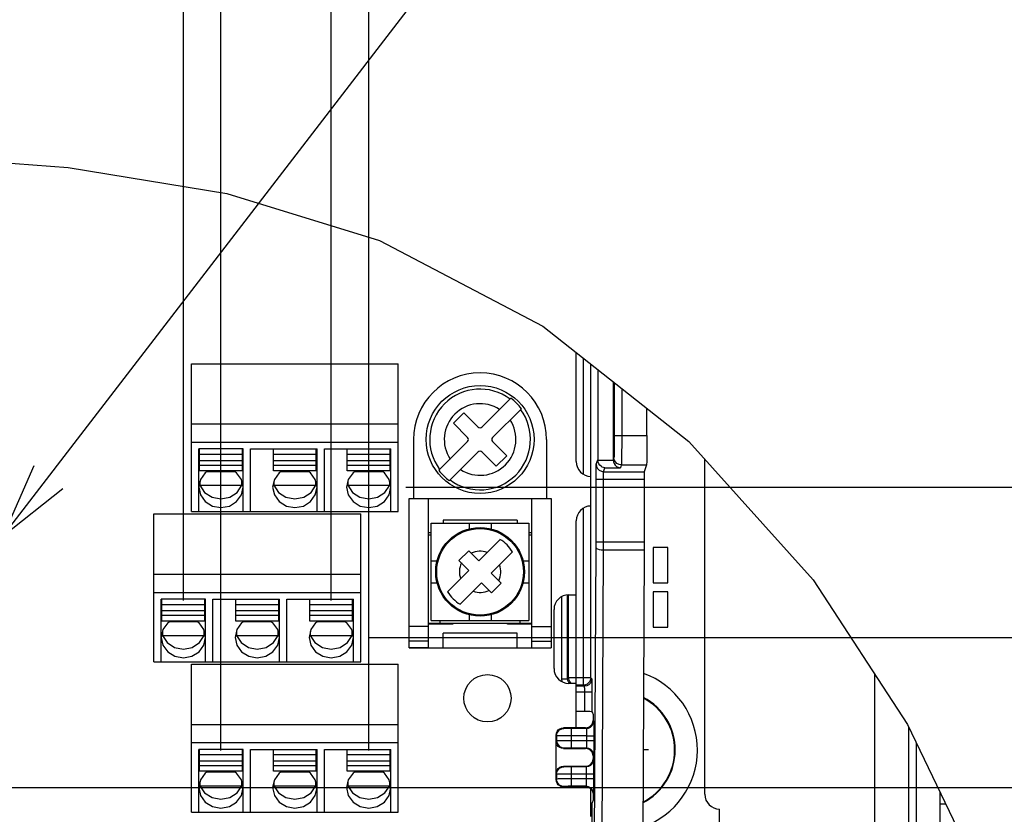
# Model space of a CAD drawing. Extents: x 30 to 410, y 34 to 287.
# Tile 46 of 50: x 265 to 292, y 139 to 161. Entities that reach past the tile are written whole.
import ezdxf

# ---------------------------------------------------------------- set-up
doc = ezdxf.new("R2010")
doc.units = 0
doc.header["$LTSCALE"] = 23.1
doc.layers.get('0').update_dxf_attribs({"linetype": 'CONTINUOUS'})
for name, color, linetype in [('ALL_CURVE', 7, 'CONTINUOUS'), ('ALL_DIM', 7, 'CONTINUOUS'), ('ALL_NOTE', 7, 'CONTINUOUS')]:
    doc.layers.add(name, color=color, linetype=linetype)
doc.dimstyles.get("Standard").update_dxf_attribs({"dimtxt": 2.5, "dimasz": 2.5, "dimexe": 1.25, "dimexo": 0.625, "dimtad": 1, "dimcen": 2.5, "dimazin": 3, "dimtfac": 1, "dimtmove": 0, "dimatfit": 3})

# ---------------------------------------------------------------- blocks, each defined once
blk = doc.blocks.new('_OPEN')
at = {"color": 0, "linetype": 'BYBLOCK'}
for p, q in [((0, 0), (-1, 0.25)), ((-1, -0.25), (0, 0)), ((-1, 0), (0, 0))]:
    blk.add_line(p, q, dxfattribs=at)
blk = doc.blocks.new('*D33')
at = {"layer": 'ALL_DIM', "color": 2, "linetype": 'CONTINUOUS'}
for p, q in [((270.352, 140.964), (270.352, 188.933)), ((274.352, 140.964), (274.352, 188.933)), ((270.352, 187.933), (265.352, 187.933)), ((265.352, 187.933), (272.352, 187.933)), ((293.947, 187.933), (272.352, 187.933)), ((274.352, 187.933), (293.947, 187.933))]:
    blk.add_line(p, q, dxfattribs=at)
at = {"layer": 'ALL_DIM', "color": 2, "linetype": 'CONTINUOUS', "xscale": 2, "yscale": 2, "zscale": 2}
blk.add_blockref('_OPEN', (270.352, 187.933), dxfattribs=at)
at = {"layer": 'ALL_DIM', "color": 2, "linetype": 'CONTINUOUS', "xscale": 2, "yscale": 2, "zscale": 2, "rotation": 180}
blk.add_blockref('_OPEN', (274.352, 187.933), dxfattribs=at)
blk = doc.blocks.new('*D34')
at = {"layer": 'ALL_DIM', "color": 2, "linetype": 'CONTINUOUS'}
for p, q in [((269.336, 189.142), (269.336, 195.218)), ((273.336, 145.028), (273.336, 195.218)), ((269.336, 194.218), (264.336, 194.218)), ((264.336, 194.218), (271.336, 194.218)), ((293.748, 194.218), (271.336, 194.218)), ((273.336, 194.218), (293.748, 194.218)), ((269.336, 145.028), (269.336, 186.793))]:
    blk.add_line(p, q, dxfattribs=at)
at = {"layer": 'ALL_DIM', "color": 2, "linetype": 'CONTINUOUS', "xscale": 2, "yscale": 2, "zscale": 2}
blk.add_blockref('_OPEN', (269.336, 194.218), dxfattribs=at)
at = {"layer": 'ALL_DIM', "color": 2, "linetype": 'CONTINUOUS', "xscale": 2, "yscale": 2, "zscale": 2, "rotation": 180}
blk.add_blockref('_OPEN', (273.336, 194.218), dxfattribs=at)
blk = doc.blocks.new('*D35')
at = {"layer": 'ALL_DIM', "color": 2, "linetype": 'CONTINUOUS'}
for p, q in [((192.244, 58.622), (192.244, 188.933)), ((270.352, 140.964), (270.352, 188.933)), ((192.244, 187.933), (231.298, 187.933)), ((270.352, 187.933), (231.298, 187.933))]:
    blk.add_line(p, q, dxfattribs=at)
at = {"layer": 'ALL_DIM', "color": 2, "linetype": 'CONTINUOUS', "xscale": 2, "yscale": 2, "zscale": 2, "rotation": 180}
blk.add_blockref('_OPEN', (192.244, 187.933), dxfattribs=at)
at = {"layer": 'ALL_DIM', "color": 2, "linetype": 'CONTINUOUS', "xscale": 2, "yscale": 2, "zscale": 2}
blk.add_blockref('_OPEN', (270.352, 187.933), dxfattribs=at)
blk = doc.blocks.new('*D36')
at = {"layer": 'ALL_DIM', "color": 2, "linetype": 'CONTINUOUS'}
for p, q in [((192.244, 58.622), (192.244, 195.218)), ((269.336, 189.039), (269.336, 195.218)), ((192.244, 194.218), (230.79, 194.218)), ((269.336, 194.218), (230.79, 194.218)), ((269.336, 145.028), (269.336, 186.861))]:
    blk.add_line(p, q, dxfattribs=at)
at = {"layer": 'ALL_DIM', "color": 2, "linetype": 'CONTINUOUS', "xscale": 2, "yscale": 2, "zscale": 2, "rotation": 180}
blk.add_blockref('_OPEN', (192.244, 194.218), dxfattribs=at)
at = {"layer": 'ALL_DIM', "color": 2, "linetype": 'CONTINUOUS', "xscale": 2, "yscale": 2, "zscale": 2}
blk.add_blockref('_OPEN', (269.336, 194.218), dxfattribs=at)
blk = doc.blocks.new('*D37')
at = {"layer": 'ALL_DIM', "color": 2, "linetype": 'CONTINUOUS'}
for p, q in [((299.347, 144.028), (299.347, 149.028)), ((299.347, 149.028), (299.347, 141.996)), ((274.336, 144.028), (300.347, 144.028)), ((299.347, 128.315), (299.347, 141.996)), ((275.352, 139.964), (300.347, 139.964)), ((299.347, 139.964), (299.347, 128.315))]:
    blk.add_line(p, q, dxfattribs=at)
at = {"layer": 'ALL_DIM', "color": 2, "linetype": 'CONTINUOUS', "xscale": 2, "yscale": 2, "zscale": 2, "rotation": 90}
blk.add_blockref('_OPEN', (299.347, 139.964), dxfattribs=at)
blk = doc.blocks.new('_NONE')
blk = doc.blocks.new('_DOT')
at = {"color": 0, "linetype": 'BYBLOCK'}
blk.add_line((-0.25, 0), (-1, 0), dxfattribs=at)
at = {"color": 0, "linetype": 'BYBLOCK', "const_width": 0.25}
blk.add_lwpolyline([(-0.125, 0, 1), (0.125, 0, 1)], format="xyb", close=True, dxfattribs=at)
blk = doc.blocks.new('*D38')
at = {"layer": 'ALL_DIM', "color": 2, "linetype": 'CONTINUOUS'}
for p, q in [((299.347, 148.092), (299.347, 159.776)), ((299.347, 159.776), (299.347, 146.06)), ((275.352, 148.092), (300.347, 148.092)), ((299.347, 143.778), (299.347, 146.06)), ((274.336, 144.028), (300.347, 144.028)), ((299.347, 144.028), (299.347, 143.778))]:
    blk.add_line(p, q, dxfattribs=at)
at = {"layer": 'ALL_DIM', "color": 2, "linetype": 'CONTINUOUS', "xscale": 2, "yscale": 2, "zscale": 2}
for name, p, rotation in [('_OPEN', (299.347, 148.092), 270), ('_DOT', (299.347, 144.028), 90)]:
    blk.add_blockref(name, p, dxfattribs=dict(at, rotation=rotation))
blk = doc.blocks.new('*D39')
at = {"layer": 'ALL_DIM', "color": 2, "linetype": 'CONTINUOUS'}
for p, q in [((243.664, 139.964), (305.321, 139.964)), ((304.321, 139.964), (304.321, 98.793)), ((304.321, 57.622), (304.321, 98.793)), ((193.244, 57.622), (305.321, 57.622))]:
    blk.add_line(p, q, dxfattribs=at)
at = {"layer": 'ALL_DIM', "color": 2, "linetype": 'CONTINUOUS', "xscale": 2, "yscale": 2, "zscale": 2}
for p, rotation in [((304.321, 139.964), 90), ((304.321, 57.622), 270)]:
    blk.add_blockref('_OPEN', p, dxfattribs=dict(at, rotation=rotation))

msp = doc.modelspace()

# ---------------------------------------------------------------- linework, layer by layer
at = {"color": 7, "linetype": 'CONTINUOUS'}
for p, q in [((261.889, 157.063), (266.217, 156.74)), ((266.217, 156.74), (270.508, 156.036)), ((270.508, 156.036), (274.643, 154.767)), ((274.643, 154.767), (279.062, 152.451)), ((279.062, 152.451), (283.009, 149.329)), ((279.964, 148.782), (279.964, 151.738)), ((280.16, 148.438), (280.16, 151.583)), ((269.552, 147.43), (269.552, 151.43)), ((269.552, 151.43), (275.152, 151.43)), ((275.152, 147.43), (275.152, 151.43)), ((280.36, 148.382), (280.36, 151.424)), ((280.546, 151.277), (280.546, 148.83)), ((280.964, 150.947), (280.964, 148.83)), ((280.995, 150.922), (280.995, 149.493)), ((281.195, 150.764), (281.195, 149.493)), ((277.42, 149.721), (278.197, 150.498)), ((276.926, 150.103), (276.643, 149.82)), ((277.307, 149.721), (276.926, 150.103)), ((278.48, 150.215), (277.703, 149.438)), ((281.879, 149.493), (281.879, 150.224)), ((269.552, 149.803), (275.152, 149.803)), ((276.643, 149.82), (277.025, 149.438)), ((280.995, 149.493), (281.879, 149.493)), ((269.552, 149.31), (275.152, 149.31)), ((275.564, 149.382), (275.564, 147.782)), ((276.248, 148.548), (277.025, 149.325)), ((278.085, 148.943), (277.703, 149.325)), ((279.164, 149.382), (279.164, 147.782)), ((283.009, 149.329), (286.377, 145.584)), ((269.752, 147.43), (269.752, 149.126)), ((270.952, 149.126), (269.752, 149.126)), ((269.772, 148.534), (269.772, 149.123)), ((270.932, 148.976), (269.772, 148.976)), ((270.932, 148.534), (270.932, 149.123)), ((270.952, 147.43), (270.952, 149.126)), ((271.152, 147.43), (271.152, 149.126)), ((271.152, 149.126), (272.952, 149.126)), ((271.772, 148.534), (271.772, 149.123)), ((272.932, 148.976), (271.772, 148.976)), ((272.932, 148.534), (272.932, 149.123)), ((272.952, 147.43), (272.952, 149.126)), ((273.152, 147.43), (273.152, 149.126)), ((273.152, 149.126), (274.952, 149.126)), ((273.772, 148.534), (273.772, 149.123)), ((274.932, 148.976), (273.772, 148.976)), ((274.932, 148.534), (274.932, 149.123)), ((274.952, 147.43), (274.952, 149.126)), ((276.531, 148.265), (277.307, 149.042)), ((277.42, 149.042), (277.802, 148.66)), ((277.802, 148.66), (278.085, 148.943)), ((270.932, 148.806), (269.772, 148.806)), ((270.932, 148.681), (269.772, 148.681)), ((272.932, 148.806), (271.772, 148.806)), ((272.932, 148.681), (271.772, 148.681)), ((274.932, 148.806), (273.772, 148.806)), ((274.932, 148.681), (273.772, 148.681)), ((280.507, 148.711), (280.546, 148.83)), ((280.546, 148.819), (280.964, 148.819)), ((280.985, 148.894), (280.964, 148.83)), ((281.185, 148.695), (281.16, 148.619)), ((281.185, 148.695), (281.866, 148.695)), ((281.866, 148.695), (281.805, 148.511)), ((283.444, 139.782), (283.444, 148.846)), ((270.932, 148.534), (269.772, 148.534)), ((270.73, 148.511), (269.974, 148.511)), ((272.932, 148.534), (271.772, 148.534)), ((272.73, 148.511), (271.974, 148.511)), ((274.932, 148.534), (273.772, 148.534)), ((274.73, 148.511), (273.974, 148.511)), ((280.364, 147.582), (280.364, 148.382)), ((280.707, 148.511), (280.743, 148.619)), ((280.707, 148.511), (281.805, 148.511)), ((280.743, 148.619), (281.16, 148.619)), ((269.773, 148.189), (269.786, 148.143)), ((269.786, 148.251), (269.786, 148.143)), ((269.786, 148.143), (270.918, 148.143)), ((270.791, 147.951), (270.918, 148.143)), ((270.918, 148.143), (270.918, 148.251)), ((270.918, 148.143), (270.931, 148.189)), ((271.773, 148.189), (271.786, 148.143)), ((271.786, 148.251), (271.786, 148.143)), ((271.786, 148.143), (272.918, 148.143)), ((272.791, 147.951), (272.918, 148.143)), ((272.918, 148.143), (272.918, 148.251)), ((272.918, 148.143), (272.931, 148.189)), ((273.773, 148.189), (273.786, 148.143)), ((273.786, 148.251), (273.786, 148.143)), ((273.786, 148.143), (274.918, 148.143)), ((274.791, 147.951), (274.918, 148.143)), ((274.918, 148.143), (274.918, 148.251)), ((274.918, 148.143), (274.931, 148.189)), ((280.5, 146.577), (280.5, 148.312)), ((280.5, 148.312), (280.7, 148.312)), ((280.7, 146.566), (280.7, 148.312)), ((280.7, 148.312), (281.801, 148.312)), ((281.801, 148.312), (281.801, 146.609)), ((275.444, 143.742), (275.444, 147.782)), ((275.444, 147.782), (279.284, 147.782)), ((275.964, 143.742), (275.964, 147.782)), ((278.764, 143.742), (278.764, 147.782)), ((279.284, 147.782), (279.284, 143.742)), ((280.36, 142.938), (280.36, 147.582)), ((268.536, 143.366), (268.536, 147.366)), ((268.536, 147.366), (274.136, 147.366)), ((269.552, 147.43), (275.152, 147.43)), ((274.136, 143.366), (274.136, 147.366)), ((280.16, 142.738), (280.16, 147.525)), ((276.044, 144.482), (276.044, 147.122)), ((276.044, 147.122), (278.684, 147.122)), ((277.064, 147.122), (277.064, 146.963)), ((277.664, 147.122), (277.664, 146.963)), ((278.684, 147.122), (278.684, 144.482)), ((279.964, 145.182), (279.964, 147.182)), ((275.964, 146.862), (276.044, 146.862)), ((275.964, 146.802), (276.044, 146.802)), ((278.684, 146.862), (278.764, 146.862)), ((278.684, 146.802), (278.764, 146.802)), ((277.326, 146.103), (277.903, 146.68)), ((280.5, 146.609), (281.801, 146.609)), ((280.5, 146.513), (280.5, 146.577)), ((280.7, 146.481), (280.7, 146.566)), ((276.792, 146.109), (277.056, 146.373)), ((277.056, 146.373), (277.326, 146.103)), ((278.242, 146.34), (277.666, 145.764)), ((280.4, 125.516), (280.5, 146.451)), ((280.5, 146.451), (280.5, 146.513)), ((280.6, 125.464), (280.7, 146.398)), ((280.7, 146.398), (280.7, 146.481)), ((280.7, 146.398), (281.801, 146.398)), ((281.801, 146.398), (281.701, 125.464)), ((282.444, 146.462), (282.044, 146.462)), ((282.044, 146.462), (282.044, 145.502)), ((282.444, 145.502), (282.444, 146.462)), ((276.044, 146.102), (276.202, 146.102)), ((276.792, 146.109), (277.062, 145.839)), ((278.526, 146.102), (278.684, 146.102)), ((268.536, 145.739), (274.136, 145.739)), ((276.486, 145.263), (277.062, 145.839)), ((277.666, 145.764), (277.936, 145.494)), ((276.044, 145.502), (276.202, 145.502)), ((276.825, 144.923), (277.402, 145.5)), ((277.672, 145.23), (277.402, 145.5)), ((277.936, 145.494), (277.672, 145.23)), ((278.526, 145.502), (278.684, 145.502)), ((282.044, 145.502), (282.444, 145.502)), ((286.377, 145.584), (288.93, 141.673)), ((268.536, 145.246), (274.136, 145.246)), ((282.444, 145.262), (282.044, 145.262)), ((282.044, 145.262), (282.044, 144.302)), ((282.444, 144.302), (282.444, 145.262)), ((268.736, 143.366), (268.736, 145.062)), ((269.936, 145.062), (268.736, 145.062)), ((268.756, 144.47), (268.756, 145.059)), ((269.916, 144.47), (269.916, 145.059)), ((269.936, 143.366), (269.936, 145.062)), ((270.136, 143.366), (270.136, 145.062)), ((270.136, 145.062), (271.936, 145.062)), ((270.756, 144.47), (270.756, 145.059)), ((271.916, 144.47), (271.916, 145.059)), ((271.936, 143.366), (271.936, 145.062)), ((272.136, 143.366), (272.136, 145.062)), ((272.136, 145.062), (273.936, 145.062)), ((272.756, 144.47), (272.756, 145.059)), ((273.916, 144.47), (273.916, 145.059)), ((273.936, 143.366), (273.936, 145.062)), ((279.572, 142.909), (279.572, 145.131)), ((279.732, 142.909), (279.732, 145.177)), ((279.76, 142.938), (279.76, 145.182)), ((279.764, 145.182), (279.964, 145.182)), ((279.96, 142.782), (279.96, 145.182)), ((269.916, 144.912), (268.756, 144.912)), ((269.916, 144.742), (268.756, 144.742)), ((271.916, 144.912), (270.756, 144.912)), ((271.916, 144.742), (270.756, 144.742)), ((273.916, 144.912), (272.756, 144.912)), ((273.916, 144.742), (272.756, 144.742)), ((279.364, 143.182), (279.364, 144.782)), ((269.916, 144.617), (268.756, 144.617)), ((269.916, 144.47), (268.756, 144.47)), ((269.714, 144.447), (268.958, 144.447)), ((271.916, 144.617), (270.756, 144.617)), ((271.916, 144.47), (270.756, 144.47)), ((271.714, 144.447), (270.958, 144.447)), ((273.916, 144.617), (272.756, 144.617)), ((273.916, 144.47), (272.756, 144.47)), ((273.714, 144.447), (272.958, 144.447)), ((276.284, 144.402), (275.964, 144.402)), ((276.044, 144.482), (278.684, 144.482)), ((276.324, 144.382), (276.324, 144.402)), ((276.624, 144.402), (276.624, 144.382)), ((277.064, 144.64), (277.064, 144.482)), ((277.664, 144.64), (277.664, 144.482)), ((278.104, 144.382), (278.104, 144.402)), ((278.404, 144.382), (278.404, 144.402)), ((278.764, 144.402), (278.444, 144.402)), ((268.757, 144.125), (268.77, 144.079)), ((268.77, 144.187), (268.77, 144.079)), ((269.902, 144.079), (269.902, 144.187)), ((269.902, 144.079), (269.915, 144.125)), ((270.757, 144.125), (270.77, 144.079)), ((270.77, 144.187), (270.77, 144.079)), ((271.902, 144.079), (271.902, 144.187)), ((271.902, 144.079), (271.915, 144.125)), ((272.757, 144.125), (272.77, 144.079)), ((272.77, 144.187), (272.77, 144.079)), ((273.902, 144.079), (273.902, 144.187)), ((273.902, 144.079), (273.915, 144.125)), ((275.964, 144.326), (275.444, 144.326)), ((276.624, 144.382), (275.964, 144.382)), ((276.364, 143.742), (276.364, 144.142)), ((278.364, 144.142), (276.364, 144.142)), ((278.764, 144.382), (278.104, 144.382)), ((278.364, 143.742), (278.364, 144.142)), ((278.764, 144.326), (279.284, 144.326)), ((282.044, 144.302), (282.444, 144.302)), ((268.77, 144.079), (269.902, 144.079)), ((269.775, 143.887), (269.902, 144.079)), ((270.77, 144.079), (271.902, 144.079)), ((271.775, 143.887), (271.902, 144.079)), ((272.77, 144.079), (273.902, 144.079)), ((273.775, 143.887), (273.902, 144.079)), ((275.964, 143.93), (275.444, 143.93)), ((278.764, 143.93), (279.284, 143.93)), ((275.964, 143.746), (275.444, 143.746)), ((275.444, 143.742), (279.284, 143.742)), ((278.764, 143.746), (279.284, 143.746)), ((268.536, 143.366), (274.136, 143.366)), ((269.552, 139.302), (269.552, 143.302)), ((269.552, 143.302), (275.152, 143.302)), ((275.152, 139.302), (275.152, 143.302)), ((279.572, 142.909), (279.732, 142.909)), ((279.732, 142.909), (279.76, 142.938)), ((280.36, 142.938), (279.76, 142.938)), ((280.389, 142.909), (280.36, 142.938)), ((279.964, 142.782), (279.764, 142.782)), ((280.16, 142.738), (279.96, 142.738)), ((279.964, 141.582), (279.964, 142.782)), ((280.189, 142.709), (279.964, 142.709)), ((280.395, 142.549), (279.964, 142.549)), ((280.189, 142.709), (280.16, 142.738)), ((280.195, 142.023), (280.195, 142.549)), ((280.395, 142.013), (280.395, 142.549)), ((280.195, 142.023), (279.964, 142.023)), ((280.395, 142.013), (280.42, 141.94)), ((280.42, 141.94), (280.42, 141.782)), ((280.42, 141.782), (280.437, 141.764)), ((269.552, 141.675), (275.152, 141.675)), ((280.22, 141.582), (279.62, 141.582)), ((279.634, 141.567), (279.62, 141.582)), ((280.237, 141.564), (279.834, 141.564)), ((279.834, 141.039), (279.834, 141.564)), ((280.22, 141.582), (280.237, 141.564)), ((288.93, 141.673), (290.949, 137.474)), ((279.42, 140.182), (279.42, 141.382)), ((279.434, 141.367), (279.42, 141.382)), ((279.42, 141.222), (279.434, 141.236)), ((279.434, 141.367), (279.434, 141.236)), ((280.244, 141.364), (279.834, 141.364)), ((279.834, 141.239), (280.244, 141.239)), ((280.244, 141.364), (280.444, 141.364)), ((280.244, 141.364), (280.244, 141.239)), ((280.244, 141.239), (280.444, 141.239)), ((280.444, 141.364), (280.444, 141.239)), ((269.552, 141.182), (275.152, 141.182)), ((269.752, 139.302), (269.752, 140.998)), ((270.952, 140.998), (269.752, 140.998)), ((269.772, 140.406), (269.772, 140.995)), ((270.932, 140.406), (270.932, 140.995)), ((270.952, 139.302), (270.952, 140.998)), ((271.152, 139.302), (271.152, 140.998)), ((271.152, 140.998), (272.952, 140.998)), ((271.772, 140.406), (271.772, 140.995)), ((272.932, 140.406), (272.932, 140.995)), ((272.952, 139.302), (272.952, 140.998)), ((273.152, 139.302), (273.152, 140.998)), ((273.152, 140.998), (274.952, 140.998)), ((273.772, 140.406), (273.772, 140.995)), ((274.932, 140.406), (274.932, 140.995)), ((274.952, 139.302), (274.952, 140.998)), ((279.62, 141.022), (279.634, 141.036)), ((279.62, 141.022), (280.22, 141.022)), ((279.834, 141.039), (280.237, 141.039)), ((280.237, 141.039), (280.22, 141.022)), ((270.932, 140.848), (269.772, 140.848)), ((270.932, 140.678), (269.772, 140.678)), ((272.932, 140.848), (271.772, 140.848)), ((272.932, 140.678), (271.772, 140.678)), ((274.932, 140.848), (273.772, 140.848)), ((274.932, 140.678), (273.772, 140.678)), ((280.437, 140.839), (280.42, 140.822)), ((280.42, 140.822), (280.42, 140.742)), ((280.437, 140.724), (280.42, 140.742)), ((270.932, 140.553), (269.772, 140.553)), ((270.932, 140.406), (269.772, 140.406)), ((272.932, 140.553), (271.772, 140.553)), ((272.932, 140.406), (271.772, 140.406)), ((274.932, 140.553), (273.772, 140.553)), ((274.932, 140.406), (273.772, 140.406)), ((279.62, 140.542), (280.22, 140.542)), ((279.634, 140.527), (279.62, 140.542)), ((280.237, 140.524), (279.834, 140.524)), ((279.834, 139.999), (279.834, 140.524)), ((280.237, 140.524), (280.22, 140.542)), ((269.786, 140.123), (269.786, 140.015)), ((270.73, 140.383), (269.974, 140.383)), ((270.918, 140.015), (270.918, 140.123)), ((271.786, 140.123), (271.786, 140.015)), ((272.73, 140.383), (271.974, 140.383)), ((272.918, 140.015), (272.918, 140.123)), ((273.786, 140.123), (273.786, 140.015)), ((274.73, 140.383), (273.974, 140.383)), ((274.918, 140.015), (274.918, 140.123)), ((279.434, 140.327), (279.42, 140.342)), ((279.434, 140.196), (279.42, 140.182)), ((279.434, 140.327), (279.434, 140.196)), ((280.244, 140.324), (279.834, 140.324)), ((280.244, 140.199), (279.834, 140.199)), ((280.444, 140.324), (280.244, 140.324)), ((280.244, 140.199), (280.244, 140.324)), ((280.444, 140.199), (280.244, 140.199)), ((280.444, 140.199), (280.444, 140.324)), ((269.773, 140.061), (269.786, 140.015)), ((269.786, 140.015), (270.918, 140.015)), ((270.791, 139.823), (270.918, 140.015)), ((270.918, 140.015), (270.931, 140.061)), ((271.773, 140.061), (271.786, 140.015)), ((271.786, 140.015), (272.918, 140.015)), ((272.791, 139.823), (272.918, 140.015)), ((272.918, 140.015), (272.931, 140.061)), ((273.773, 140.061), (273.786, 140.015)), ((273.786, 140.015), (274.918, 140.015)), ((274.791, 139.823), (274.918, 140.015)), ((274.918, 140.015), (274.931, 140.061)), ((279.634, 139.996), (279.62, 139.982)), ((279.62, 139.982), (280.22, 139.982)), ((280.237, 139.999), (279.834, 139.999)), ((280.22, 139.982), (280.237, 139.999)), ((280.364, 139.182), (280.364, 139.919)), ((289.804, 139.856), (289.804, 133.582)), ((280.42, 139.623), (280.395, 139.55)), ((280.42, 139.782), (280.437, 139.799)), ((280.42, 139.782), (280.42, 139.623)), ((280.395, 139.013), (280.395, 139.55)), ((283.844, 138.582), (283.844, 139.382)), ((289.804, 139.522), (289.965, 139.522)), ((269.552, 139.302), (275.152, 139.302))]:
    msp.add_line(p, q, dxfattribs=at)
at = {"color": 3, "linetype": 'CONTINUOUS'}
for p, q in [((276.364, 147.202), (276.364, 147.122)), ((278.364, 147.202), (276.364, 147.202)), ((278.364, 147.202), (278.364, 147.122)), ((276.284, 144.402), (276.284, 144.482)), ((278.444, 144.402), (276.284, 144.402)), ((278.444, 144.402), (278.444, 144.482)), ((288.044, 133.982), (288.044, 143.031)), ((288.964, 133.382), (288.964, 141.603)), ((289.164, 141.187), (289.164, 133.582))]:
    msp.add_line(p, q, dxfattribs=at)
at = {"color": 7, "linetype": 'CONTINUOUS'}
for points in [[(280.995, 149.493), (280.995, 149.38), (280.995, 149.271), (280.994, 149.17), (280.993, 149.08), (280.991, 149.006), (280.989, 148.948), (280.987, 148.911), (280.985, 148.894)], [(281.195, 149.493), (281.195, 149.343), (281.195, 149.197), (281.194, 149.062), (281.192, 148.943), (281.191, 148.843), (281.189, 148.767), (281.187, 148.717), (281.185, 148.695)], [(281.879, 149.493), (281.879, 149.342), (281.878, 149.197), (281.877, 149.062), (281.875, 148.943), (281.873, 148.843), (281.871, 148.767), (281.868, 148.717), (281.866, 148.695)], [(280.5, 148.312), (280.5, 148.398), (280.501, 148.48), (280.502, 148.554), (280.503, 148.617), (280.504, 148.665), (280.505, 148.697), (280.507, 148.711)], [(280.507, 148.711), (280.517, 148.65), (280.545, 148.594), (280.589, 148.55), (280.645, 148.521), (280.707, 148.511)], [(280.546, 148.83), (280.546, 148.826), (280.546, 148.823), (280.546, 148.819)], [(280.743, 148.619), (280.707, 148.625), (280.671, 148.637), (280.636, 148.657), (280.604, 148.685), (280.577, 148.721), (280.556, 148.766), (280.546, 148.819)], [(280.964, 148.819), (280.964, 148.824), (280.964, 148.83)], [(280.964, 148.819), (280.971, 148.775), (280.99, 148.73), (281.018, 148.689), (281.057, 148.655), (281.104, 148.631), (281.16, 148.619)], [(281.185, 148.695), (281.124, 148.704), (281.068, 148.733), (281.024, 148.777), (280.995, 148.833), (280.985, 148.894)], [(270.011, 148.534), (269.928, 148.482), (269.798, 148.303), (269.752, 148.092)], [(270.952, 148.092), (270.906, 148.303), (270.776, 148.482), (270.693, 148.534)], [(272.011, 148.534), (271.928, 148.482), (271.798, 148.303), (271.752, 148.092)], [(272.952, 148.092), (272.906, 148.303), (272.776, 148.482), (272.693, 148.534)], [(274.011, 148.534), (273.928, 148.482), (273.798, 148.303), (273.752, 148.092)], [(274.952, 148.092), (274.906, 148.303), (274.776, 148.482), (274.693, 148.534)], [(280.7, 148.312), (280.7, 148.355), (280.701, 148.396), (280.702, 148.433), (280.703, 148.464), (280.704, 148.489), (280.705, 148.505), (280.707, 148.511)], [(281.805, 148.511), (281.804, 148.502), (281.803, 148.481), (281.802, 148.449), (281.802, 148.409), (281.801, 148.362), (281.801, 148.312)], [(269.786, 148.143), (269.912, 147.951), (270.112, 147.821), (270.352, 147.775), (270.592, 147.821), (270.791, 147.951)], [(271.786, 148.143), (271.912, 147.951), (272.112, 147.821), (272.352, 147.775), (272.592, 147.821), (272.791, 147.951)], [(273.786, 148.143), (273.912, 147.951), (274.112, 147.821), (274.352, 147.775), (274.592, 147.821), (274.791, 147.951)], [(269.752, 148.092), (269.798, 147.881), (269.928, 147.702), (270.122, 147.582), (270.352, 147.54), (270.582, 147.582), (270.776, 147.702), (270.906, 147.881), (270.952, 148.092)], [(271.752, 148.092), (271.798, 147.881), (271.928, 147.702), (272.122, 147.582), (272.352, 147.54), (272.582, 147.582), (272.776, 147.702), (272.906, 147.881), (272.952, 148.092)], [(273.752, 148.092), (273.798, 147.881), (273.928, 147.702), (274.122, 147.582), (274.352, 147.54), (274.582, 147.582), (274.776, 147.702), (274.906, 147.881), (274.952, 148.092)], [(281.801, 146.609), (281.801, 146.538), (281.801, 146.467), (281.801, 146.398)], [(280.5, 146.451), (280.51, 146.435), (280.539, 146.42), (280.583, 146.409), (280.639, 146.401), (280.7, 146.398)], [(268.995, 144.47), (268.912, 144.418), (268.782, 144.239), (268.736, 144.028)], [(269.936, 144.028), (269.89, 144.239), (269.76, 144.418), (269.677, 144.47)], [(270.995, 144.47), (270.912, 144.418), (270.782, 144.239), (270.736, 144.028)], [(271.936, 144.028), (271.89, 144.239), (271.76, 144.418), (271.677, 144.47)], [(272.995, 144.47), (272.912, 144.418), (272.782, 144.239), (272.736, 144.028)], [(273.936, 144.028), (273.89, 144.239), (273.76, 144.418), (273.677, 144.47)], [(268.736, 144.028), (268.782, 143.817), (268.912, 143.638), (269.106, 143.518), (269.336, 143.476), (269.566, 143.518), (269.76, 143.638), (269.89, 143.817), (269.936, 144.028)], [(268.77, 144.079), (268.896, 143.887), (269.096, 143.757), (269.336, 143.711), (269.576, 143.757), (269.775, 143.887)], [(270.736, 144.028), (270.782, 143.817), (270.912, 143.638), (271.106, 143.518), (271.336, 143.476), (271.566, 143.518), (271.76, 143.638), (271.89, 143.817), (271.936, 144.028)], [(270.77, 144.079), (270.896, 143.887), (271.096, 143.757), (271.336, 143.711), (271.576, 143.757), (271.775, 143.887)], [(272.736, 144.028), (272.782, 143.817), (272.912, 143.638), (273.106, 143.518), (273.336, 143.476), (273.566, 143.518), (273.76, 143.638), (273.89, 143.817), (273.936, 144.028)], [(272.77, 144.079), (272.896, 143.887), (273.096, 143.757), (273.336, 143.711), (273.576, 143.757), (273.775, 143.887)], [(279.581, 142.828), (279.581, 142.829), (279.572, 142.909)], [(279.752, 142.823), (279.737, 142.865), (279.732, 142.909)], [(279.778, 142.782), (279.775, 142.785), (279.752, 142.823)], [(279.788, 142.837), (279.773, 142.87), (279.764, 142.903), (279.76, 142.938)], [(279.833, 142.784), (279.808, 142.808), (279.788, 142.837)], [(280.36, 142.938), (280.353, 142.886), (280.333, 142.838), (280.301, 142.796), (280.26, 142.765), (280.212, 142.745), (280.16, 142.738)], [(280.389, 142.909), (280.379, 142.848), (280.351, 142.792), (280.307, 142.748), (280.251, 142.719), (280.189, 142.709)], [(280.395, 142.549), (280.395, 142.629), (280.395, 142.704), (280.394, 142.772), (280.393, 142.829), (280.392, 142.872), (280.39, 142.899), (280.389, 142.909)], [(280.195, 142.549), (280.195, 142.585), (280.195, 142.618), (280.194, 142.648), (280.193, 142.674), (280.192, 142.693), (280.191, 142.705), (280.189, 142.709)], [(280.395, 142.013), (280.388, 142.016), (280.367, 142.018), (280.335, 142.02), (280.294, 142.022), (280.246, 142.023), (280.195, 142.023)], [(280.22, 141.582), (280.271, 141.588), (280.32, 141.608), (280.361, 141.64), (280.393, 141.681), (280.413, 141.73), (280.42, 141.782)], [(280.237, 141.564), (280.299, 141.574), (280.355, 141.602), (280.399, 141.646), (280.427, 141.702), (280.437, 141.764)], [(280.437, 141.764), (280.439, 141.753), (280.44, 141.722), (280.442, 141.674), (280.443, 141.611), (280.443, 141.536), (280.444, 141.452), (280.444, 141.364)], [(279.42, 141.382), (279.427, 141.433), (279.447, 141.482), (279.478, 141.523), (279.519, 141.555), (279.568, 141.575), (279.62, 141.582)], [(279.434, 141.367), (279.444, 141.429), (279.472, 141.485), (279.516, 141.529), (279.572, 141.558), (279.634, 141.567)], [(279.834, 141.564), (279.79, 141.564), (279.748, 141.564), (279.71, 141.565), (279.679, 141.565), (279.655, 141.566), (279.64, 141.567), (279.634, 141.567)], [(280.237, 141.564), (280.239, 141.558), (280.24, 141.543), (280.242, 141.519), (280.243, 141.488), (280.243, 141.45), (280.244, 141.408), (280.244, 141.364)], [(279.62, 141.022), (279.568, 141.028), (279.52, 141.048), (279.478, 141.08), (279.447, 141.122), (279.427, 141.17), (279.42, 141.222)], [(279.834, 141.364), (279.746, 141.364), (279.662, 141.364), (279.587, 141.365), (279.524, 141.365), (279.476, 141.366), (279.445, 141.367), (279.434, 141.367)], [(279.434, 141.236), (279.445, 141.236), (279.476, 141.237), (279.524, 141.238), (279.587, 141.238), (279.662, 141.239), (279.746, 141.239), (279.834, 141.239)], [(279.434, 141.236), (279.444, 141.174), (279.472, 141.118), (279.516, 141.074), (279.572, 141.045), (279.634, 141.036)], [(280.244, 141.239), (280.244, 141.195), (280.243, 141.153), (280.243, 141.116), (280.242, 141.084), (280.24, 141.06), (280.239, 141.045), (280.237, 141.039)], [(280.444, 141.239), (280.444, 141.151), (280.443, 141.067), (280.443, 140.992), (280.442, 140.929), (280.44, 140.881), (280.439, 140.85), (280.437, 140.839)], [(279.634, 141.036), (279.64, 141.036), (279.655, 141.037), (279.679, 141.038), (279.71, 141.038), (279.748, 141.039), (279.79, 141.039), (279.834, 141.039)], [(280.42, 140.822), (280.413, 140.873), (280.393, 140.922), (280.361, 140.963), (280.32, 140.995), (280.272, 141.015), (280.22, 141.022)], [(280.237, 141.039), (280.299, 141.029), (280.355, 141.001), (280.399, 140.957), (280.427, 140.901), (280.437, 140.839)], [(280.22, 140.542), (280.272, 140.548), (280.32, 140.568), (280.361, 140.6), (280.393, 140.642), (280.413, 140.69), (280.42, 140.742)], [(280.437, 140.724), (280.427, 140.662), (280.399, 140.606), (280.355, 140.562), (280.299, 140.534), (280.237, 140.524)], [(280.444, 140.324), (280.444, 140.412), (280.443, 140.496), (280.443, 140.571), (280.442, 140.634), (280.44, 140.682), (280.439, 140.713), (280.437, 140.724)], [(270.011, 140.406), (269.928, 140.354), (269.798, 140.175), (269.752, 139.964)], [(270.952, 139.964), (270.906, 140.175), (270.776, 140.354), (270.693, 140.406)], [(272.011, 140.406), (271.928, 140.354), (271.798, 140.175), (271.752, 139.964)], [(272.952, 139.964), (272.906, 140.175), (272.776, 140.354), (272.693, 140.406)], [(274.011, 140.406), (273.928, 140.354), (273.798, 140.175), (273.752, 139.964)], [(274.952, 139.964), (274.906, 140.175), (274.776, 140.354), (274.693, 140.406)], [(279.42, 140.342), (279.427, 140.393), (279.447, 140.442), (279.478, 140.483), (279.52, 140.515), (279.568, 140.535), (279.62, 140.542)], [(279.434, 140.327), (279.444, 140.389), (279.472, 140.445), (279.516, 140.489), (279.572, 140.518), (279.634, 140.527)], [(279.834, 140.524), (279.79, 140.524), (279.748, 140.524), (279.71, 140.525), (279.679, 140.525), (279.655, 140.526), (279.64, 140.527), (279.634, 140.527)], [(280.244, 140.324), (280.244, 140.368), (280.243, 140.41), (280.243, 140.448), (280.242, 140.479), (280.24, 140.503), (280.239, 140.518), (280.237, 140.524)], [(279.62, 139.982), (279.568, 139.988), (279.519, 140.008), (279.478, 140.04), (279.447, 140.081), (279.427, 140.13), (279.42, 140.182)], [(279.834, 140.324), (279.746, 140.324), (279.662, 140.324), (279.587, 140.325), (279.524, 140.325), (279.476, 140.326), (279.445, 140.327), (279.434, 140.327)], [(279.834, 140.199), (279.746, 140.199), (279.662, 140.199), (279.587, 140.198), (279.524, 140.198), (279.476, 140.197), (279.445, 140.196), (279.434, 140.196)], [(279.634, 139.996), (279.572, 140.005), (279.516, 140.034), (279.472, 140.078), (279.444, 140.134), (279.434, 140.196)], [(280.237, 139.999), (280.239, 140.005), (280.24, 140.02), (280.242, 140.044), (280.243, 140.076), (280.243, 140.113), (280.244, 140.155), (280.244, 140.199)], [(280.437, 139.799), (280.439, 139.81), (280.44, 139.841), (280.442, 139.889), (280.443, 139.952), (280.443, 140.027), (280.444, 140.111), (280.444, 140.199)], [(269.752, 139.964), (269.798, 139.753), (269.928, 139.574), (270.122, 139.454), (270.352, 139.412), (270.582, 139.454), (270.776, 139.574), (270.906, 139.753), (270.952, 139.964)], [(269.786, 140.015), (269.912, 139.823), (270.112, 139.693), (270.352, 139.647), (270.592, 139.693), (270.791, 139.823)], [(271.752, 139.964), (271.798, 139.753), (271.928, 139.574), (272.122, 139.454), (272.352, 139.412), (272.582, 139.454), (272.776, 139.574), (272.906, 139.753), (272.952, 139.964)], [(271.786, 140.015), (271.912, 139.823), (272.112, 139.693), (272.352, 139.647), (272.592, 139.693), (272.791, 139.823)], [(273.752, 139.964), (273.798, 139.753), (273.928, 139.574), (274.122, 139.454), (274.352, 139.412), (274.582, 139.454), (274.776, 139.574), (274.906, 139.753), (274.952, 139.964)], [(273.786, 140.015), (273.912, 139.823), (274.112, 139.693), (274.352, 139.647), (274.592, 139.693), (274.791, 139.823)], [(279.834, 139.999), (279.79, 139.999), (279.748, 139.999), (279.71, 139.998), (279.679, 139.998), (279.655, 139.997), (279.64, 139.996), (279.634, 139.996)], [(280.22, 139.982), (280.271, 139.975), (280.32, 139.955), (280.361, 139.923), (280.393, 139.882), (280.413, 139.833), (280.42, 139.782)], [(280.437, 139.799), (280.427, 139.861), (280.399, 139.917), (280.355, 139.961), (280.299, 139.989), (280.237, 139.999)], [(280.364, 139.545), (280.367, 139.545), (280.388, 139.547), (280.395, 139.55)]]:
    msp.add_lwpolyline(points, dxfattribs=at)
for centre, radius in [((277.364, 149.382), 1.46), ((277.364, 145.802), 1.2), ((277.364, 145.802), 1.172), ((277.564, 142.382), 0.64)]:
    msp.add_circle(centre, radius, dxfattribs=at)
for centre, radius, start, end in [((277.364, 149.382), 1.8, 0, 180), ((277.364, 149.382), 1.363, 53.4371, 216.5629), ((277.364, 149.382), 0.969, 56.909, 213.091), ((277.364, 149.382), 1.393, 36.7452, 53.2548), ((277.364, 149.382), 1.363, 233.4371, 36.5629), ((277.364, 149.382), 0.969, 236.909, 33.091), ((277.364, 149.778), 0.08, 225, 315), ((276.968, 149.382), 0.08, 315, 45), ((277.76, 149.382), 0.08, 135, 225), ((277.364, 148.986), 0.08, 45, 135), ((280.364, 148.782), 0.4, 180, 270), ((277.364, 149.382), 1.393, 216.7452, 233.2548), ((280.364, 147.182), 0.4, 90, 180), ((277.364, 145.802), 1.03, 31.531, 58.469), ((277.364, 145.802), 0.559, 70.4475, 115.4834), ((277.364, 145.802), 0.559, 154.5166, 199.5525), ((277.364, 145.802), 0.559, 334.5166, 19.5525), ((277.364, 145.802), 1.03, 211.531, 238.469), ((277.364, 145.802), 0.559, 250.4475, 295.4834), ((279.764, 144.782), 0.4, 90, 180), ((279.764, 143.182), 0.4, 180, 270), ((281.044, 140.982), 2.2, 289.1464, 70.3148), ((281.044, 140.982), 1.584, 297.2072, 62.2467), ((281.044, 140.982), 1.6, 296.9922, 62.4697), ((283.844, 139.782), 0.4, 180, 270), ((281.044, 140.982), 1.584, 244.6039, 245.241)]:
    msp.add_arc(centre, radius, start, end, dxfattribs=at)
at = {"layer": 'ALL_CURVE', "color": 40, "linetype": 'CONTINUOUS'}
msp.add_line((281.924, 140.982), (281.775, 140.982), dxfattribs=at)
at = {"layer": 'ALL_NOTE', "color": 2, "linetype": 'CONTINUOUS'}
msp.add_line((264.464, 146.779), (289.903, 179.86), dxfattribs=at)
msp.add_lwpolyline([(265.287, 148.669), (264.464, 146.779), (266.079, 148.059)], dxfattribs=at)

# ---------------------------------------------------------------- dimensions: what is measured, and where the dimension line sits
at = {"layer": 'ALL_DIM', "color": 2, "linetype": 'CONTINUOUS'}
for base, p1, p2, angle, picture, middle in [((192.244, 194.218), (269.336, 145.028), (192.244, 58.622), 180, '*D36', (225.606, 194.918)), ((192.244, 187.933), (270.352, 140.964), (192.244, 58.622), 180, '*D35', (225.263, 188.633)), ((304.321, 139.964), (193.244, 57.622), (243.664, 139.964), 90, '*D39', (303.621, 94.811))]:
    dim = msp.add_linear_dim(base=base, p1=p1, p2=p2, angle=angle, dimstyle='Standard', dxfattribs=at)
    dim.commit()
    dim.dimension.update_dxf_attribs({"geometry": picture, "text_midpoint": middle, "dimtype": 128})
for base, p1, p2, picture, middle in [((273.336, 194.218), (269.336, 145.028), (273.336, 145.028), '*D34', (276.892, 194.918)), ((274.352, 187.933), (270.352, 140.964), (274.352, 140.964), '*D33', (277.091, 188.633))]:
    dim = msp.add_linear_dim(base=base, p1=p1, p2=p2, dimstyle='Standard', dxfattribs=at)
    dim.commit()
    dim.dimension.update_dxf_attribs({"geometry": picture, "text_midpoint": middle, "dimtype": 128})
for base, p1, p2, override, picture, middle in [((299.347, 148.092), (274.336, 144.028), (275.352, 148.092), {"dimblk1": 'DOT', "dimsah": 1}, '*D38', (298.647, 150.144)), ((299.347, 144.028), (275.352, 139.964), (274.336, 144.028), {"dimblk2": 'NONE', "dimsah": 1}, '*D37', (298.647, 128.315))]:
    dim = msp.add_linear_dim(base=base, p1=p1, p2=p2, angle=90, dimstyle='Standard', override=override, dxfattribs=at)
    dim.commit()
    dim.dimension.update_dxf_attribs({"geometry": picture, "text_midpoint": middle, "dimtype": 128})

doc.saveas('drawing.dxf')
